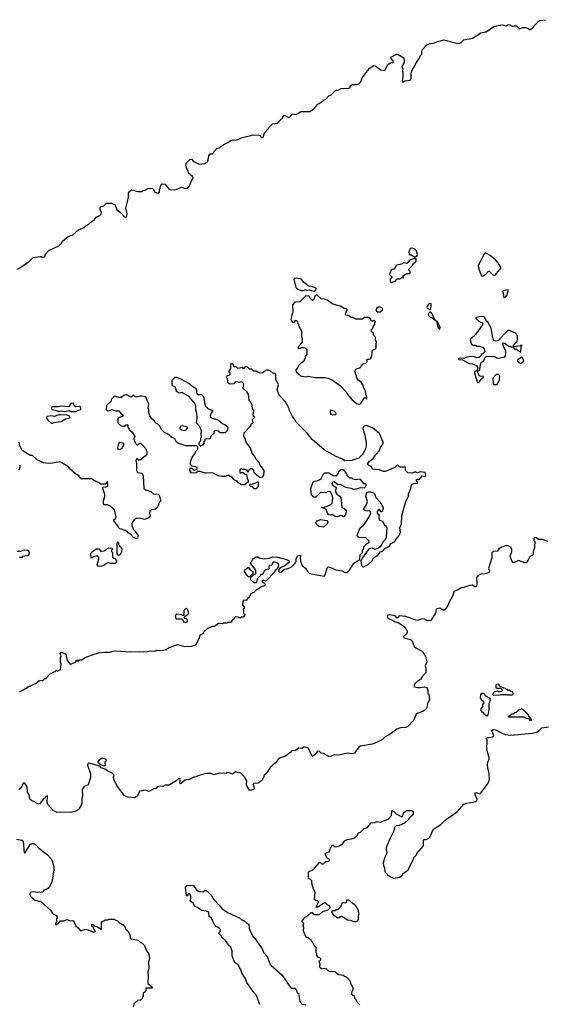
# Model space of a CAD drawing. Extents: x 1862350 to 2057294, y 212041 to 437318.
# Tile 64 of 256: x 1975638 to 1982438, y 274317 to 287080. Entities that reach past the tile are written whole.
import ezdxf

# ---------------------------------------------------------------- set-up
doc = ezdxf.new("R2010")
doc.units = 0

msp = doc.modelspace()

# ---------------------------------------------------------------- linework, layer by layer
at = {"layer": '0CON10XD'}
for points in [[(1975608, 283845), (1975640, 283865), (1975765, 283952), (1975815, 283998), (1975905, 284010), (1975915, 284010), (1975925, 284000), (1975955, 284000), (1975970, 284015), (1975970, 284035), (1976014, 284086), (1976145, 284150), (1976178, 284185), (1976188, 284205), (1976250, 284255), (1976295, 284283), (1976325, 284290), (1976400, 284355), (1976475, 284387), (1976495, 284408), (1976535, 284428), (1976572, 284465), (1976603, 284485), (1976631, 284519), (1976675, 284542), (1976695, 284560), (1976700, 284585), (1976680, 284615), (1976682, 284645), (1976695, 284658), (1976730, 284665), (1976765, 284700), (1976835, 284700), (1976848, 284688), (1976875, 284680), (1976898, 284615), (1976945, 284580), (1976995, 284523), (1977015, 284518), (1977026, 284534), (1977031, 284565), (1977014, 284636), (1977050, 284775), (1977047, 284835), (1977055, 284850), (1977087, 284873), (1977115, 284872), (1977163, 284853), (1977215, 284852), (1977235, 284868), (1977265, 284872), (1977298, 284892), (1977355, 284898), (1977370, 284885), (1977390, 284845), (1977427, 284833), (1977450, 284845), (1977450, 284885), (1977457, 284893), (1977463, 284927), (1977470, 284945), (1977485, 284952), (1977525, 284950), (1977570, 284885), (1977605, 284873), (1977665, 284880), (1977735, 284908), (1977785, 284891), (1977814, 284896), (1977838, 284925), (1977859, 284981), (1977888, 285025), (1977879, 285049), (1977825, 285090), (1977820, 285115), (1977798, 285155), (1977792, 285195), (1977800, 285225), (1977842, 285268), (1977875, 285270), (1977880, 285255), (1977895, 285240), (1977965, 285207), (1978035, 285217), (1978071, 285239), (1978082, 285265), (1978090, 285315), (1978105, 285340), (1978135, 285343), (1978148, 285352), (1978165, 285380), (1978195, 285410), (1978225, 285420), (1978243, 285437), (1978295, 285470), (1978334, 285486), (1978375, 285516), (1978395, 285521), (1978435, 285517), (1978480, 285530), (1978520, 285555), (1978633, 285577), (1978657, 285587), (1978745, 285582), (1978765, 285560), (1978775, 285550), (1978793, 285557), (1978810, 285615), (1978865, 285670), (1978870, 285685), (1978915, 285728), (1978985, 285740), (1979000, 285765), (1979030, 285795), (1979050, 285805), (1979050, 285825), (1979062, 285838), (1979075, 285840), (1979125, 285810), (1979140, 285815), (1979175, 285860), (1979225, 285850), (1979235, 285860), (1979248, 285862), (1979273, 285887), (1979285, 285890), (1979405, 285890), (1979432, 285918), (1979459, 285931), (1979502, 285985), (1979542, 286005), (1979574, 286036), (1979605, 286048), (1979647, 286093), (1979675, 286107), (1979725, 286158), (1979744, 286166), (1979765, 286168), (1979805, 286188), (1979905, 286192), (1979920, 286205), (1979920, 286215), (1979930, 286225), (1979955, 286238), (1980012, 286238), (1980035, 286248), (1980060, 286275), (1980078, 286325), (1980144, 286416), (1980178, 286452), (1980222, 286485), (1980245, 286483), (1980318, 286428), (1980365, 286423), (1980378, 286435), (1980405, 286490), (1980421, 286509), (1980445, 286522), (1980480, 286525), (1980477, 286545), (1980453, 286575), (1980450, 286595), (1980520, 286635), (1980545, 286630), (1980616, 286586), (1980623, 286525), (1980590, 286475), (1980602, 286445), (1980598, 286415), (1980602, 286385), (1980600, 286275), (1980605, 286270), (1980633, 286287), (1980700, 286295), (1980714, 286315), (1980710, 286385), (1980721, 286415), (1980781, 286525), (1980822, 286585), (1980832, 286615), (1980852, 286635), (1980852, 286675), (1980860, 286695), (1980915, 286752), (1980945, 286767), (1981015, 286778), (1981045, 286792), (1981135, 286817), (1981305, 286774), (1981335, 286773), (1981362, 286785), (1981395, 286818), (1981505, 286841), (1981615, 286911), (1981685, 286921), (1981785, 286990), (1981815, 287001), (1981895, 287013), (1981945, 287000), (1981970, 287015), (1981984, 287016), (1982025, 286997), (1982048, 287002), (1982075, 286999), (1982115, 286962), (1982155, 286978), (1982195, 286978), (1982227, 286967), (1982240, 286955), (1982255, 286953), (1982286, 286974), (1982360, 287055), (1982385, 287068), (1982455, 287080)], [(1980765, 284000), (1980786, 284014), (1980792, 284035), (1980782, 284085), (1980755, 284108), (1980725, 284118), (1980700, 284115), (1980681, 284065), (1980685, 284040), (1980693, 284033), (1980712, 284032), (1980765, 284000)], [(1981645, 283760), (1981679, 283781), (1981715, 283820), (1981725, 283820), (1981775, 283770), (1981802, 283768), (1981877, 283865), (1981835, 283932), (1981807, 283965), (1981738, 284025), (1981675, 284056), (1981658, 284045), (1981647, 284013), (1981582, 283895), (1981588, 283845), (1981618, 283768), (1981625, 283760), (1981645, 283760)], [(1980465, 283670), (1980475, 283680), (1980508, 283692), (1980525, 283720), (1980567, 283723), (1980595, 283740), (1980618, 283732), (1980602, 283758), (1980655, 283790), (1980695, 283790), (1980700, 283795), (1980697, 283817), (1980682, 283832), (1980680, 283845), (1980725, 283890), (1980741, 283919), (1980772, 283945), (1980778, 283955), (1980775, 283980), (1980745, 283980), (1980703, 283967), (1980684, 283956), (1980655, 283920), (1980615, 283930), (1980585, 283910), (1980522, 283898), (1980512, 283888), (1980495, 283850), (1980452, 283838), (1980430, 283775), (1980460, 283745), (1980460, 283735), (1980440, 283715), (1980440, 283695), (1980444, 283684), (1980465, 283670)], [(1979455, 283562), (1979477, 283575), (1979479, 283595), (1979472, 283605), (1979406, 283626), (1979395, 283622), (1979375, 283630), (1979317, 283677), (1979285, 283720), (1979205, 283728), (1979193, 283717), (1979218, 283608), (1979239, 283589), (1979285, 283568), (1979312, 283568), (1979335, 283580), (1979345, 283580), (1979355, 283570), (1979395, 283580), (1979415, 283570), (1979455, 283562)], [(1980025, 282096), (1980055, 282101), (1980105, 282177), (1980115, 282182), (1980138, 282162), (1980137, 282185), (1980124, 282224), (1980121, 282265), (1980097, 282307), (1980086, 282346), (1980063, 282383), (1980027, 282407), (1980012, 282425), (1979980, 282525), (1979995, 282550), (1980055, 282570), (1980062, 282588), (1980092, 282618), (1980118, 282622), (1980140, 282645), (1980140, 282655), (1980130, 282665), (1980145, 282680), (1980165, 282678), (1980186, 282684), (1980198, 282705), (1980212, 282798), (1980245, 282810), (1980260, 282825), (1980258, 282875), (1980262, 282905), (1980250, 282925), (1980250, 282965), (1980230, 282985), (1980218, 283018), (1980200, 283035), (1980200, 283065), (1980217, 283083), (1980223, 283107), (1980240, 283135), (1980240, 283155), (1980250, 283165), (1980235, 283180), (1980225, 283180), (1980215, 283170), (1980202, 283172), (1980190, 283185), (1980188, 283198), (1980165, 283220), (1980105, 283220), (1980075, 283200), (1980015, 283198), (1979995, 283200), (1979955, 283220), (1979935, 283220), (1979897, 283247), (1979865, 283250), (1979860, 283265), (1979882, 283325), (1979875, 283332), (1979845, 283338), (1979795, 283368), (1979745, 283378), (1979688, 283398), (1979625, 283443), (1979585, 283458), (1979545, 283462), (1979495, 283508), (1979475, 283510), (1979462, 283498), (1979450, 283455), (1979435, 283440), (1979402, 283472), (1979400, 283485), (1979388, 283498), (1979345, 283500), (1979268, 283422), (1979205, 283420), (1979172, 283385), (1979180, 283285), (1979168, 283265), (1979153, 283193), (1979160, 283175), (1979175, 283160), (1979195, 283160), (1979215, 283180), (1979225, 283180), (1979238, 283168), (1979240, 283145), (1979250, 283135), (1979250, 283115), (1979290, 283045), (1979290, 282965), (1979300, 282955), (1979298, 282905), (1979286, 282884), (1979250, 282845), (1979243, 282823), (1979265, 282818), (1979298, 282832), (1979322, 282832), (1979337, 282827), (1979360, 282795), (1979360, 282745), (1979340, 282715), (1979340, 282695), (1979315, 282650), (1979295, 282630), (1979282, 282628), (1979253, 282597), (1979245, 282570), (1979218, 282542), (1979220, 282515), (1979282, 282462), (1979297, 282457), (1979345, 282452), (1979375, 282458), (1979465, 282440), (1979595, 282440), (1979635, 282432), (1979700, 282405), (1979796, 282336), (1979870, 282255), (1979889, 282219), (1979942, 282155), (1980005, 282103), (1980025, 282096)], [(1981915, 283480), (1981935, 283482), (1981950, 283505), (1981970, 283565), (1981967, 283577), (1981909, 283571), (1981898, 283562), (1981915, 283480)], [(1980305, 283292), (1980340, 283315), (1980340, 283335), (1980330, 283345), (1980305, 283353), (1980285, 283352), (1980265, 283342), (1980252, 283325), (1980261, 283301), (1980275, 283292), (1980305, 283292)], [(1980955, 283322), (1980965, 283330), (1980973, 283375), (1980970, 283395), (1980955, 283399), (1980935, 283393), (1980914, 283355), (1980921, 283341), (1980955, 283322)], [(1981085, 283070), (1981087, 283095), (1981055, 283160), (1981020, 283190), (1980985, 283268), (1980965, 283288), (1980955, 283287), (1980931, 283265), (1980935, 283247), (1980955, 283228), (1980993, 283213), (1981040, 283170), (1981059, 283095), (1981075, 283072), (1981085, 283070)], [(1981575, 282378), (1981595, 282382), (1981621, 282419), (1981650, 282445), (1981650, 282455), (1981607, 282457), (1981595, 282463), (1981570, 282515), (1981582, 282528), (1981600, 282535), (1981600, 282565), (1981607, 282573), (1981612, 282615), (1981625, 282640), (1981648, 282652), (1981668, 282695), (1981681, 282709), (1981695, 282718), (1981795, 282712), (1981823, 282695), (1981845, 282691), (1981925, 282708), (1981936, 282724), (1981940, 282765), (1981937, 282785), (1981903, 282855), (1981900, 282885), (1981905, 282890), (1981928, 282888), (1981975, 282850), (1981995, 282850), (1982005, 282840), (1982028, 282838), (1982055, 282810), (1982075, 282810), (1982095, 282790), (1982105, 282790), (1982135, 282770), (1982138, 282842), (1982150, 282855), (1982135, 282860), (1982128, 282852), (1982085, 282848), (1982075, 282840), (1982042, 282842), (1982040, 282855), (1982052, 282875), (1982085, 282910), (1982092, 282948), (1982088, 282975), (1982072, 283012), (1981985, 283050), (1981965, 283050), (1981921, 283009), (1981860, 282945), (1981855, 282930), (1981815, 282912), (1981785, 282922), (1981772, 282955), (1981748, 283075), (1981710, 283155), (1981686, 283176), (1981662, 283225), (1981645, 283233), (1981601, 283229), (1981555, 283220), (1981550, 283215), (1981552, 283205), (1981595, 283168), (1981635, 283150), (1981640, 283145), (1981638, 283125), (1981545, 283000), (1981495, 282950), (1981480, 282945), (1981478, 282925), (1981492, 282875), (1981515, 282860), (1981545, 282860), (1981555, 282850), (1981595, 282850), (1981603, 282843), (1981640, 282835), (1981660, 282815), (1981667, 282773), (1981647, 282753), (1981624, 282746), (1981612, 282715), (1981590, 282700), (1981565, 282696), (1981525, 282710), (1981485, 282714), (1981435, 282704), (1981395, 282687), (1981345, 282693), (1981323, 282685), (1981330, 282675), (1981379, 282669), (1981464, 282624), (1981507, 282617), (1981563, 282593), (1981572, 282582), (1981570, 282545), (1981560, 282530), (1981534, 282516), (1981533, 282497), (1981568, 282385), (1981575, 282378)], [(1979368, 281718), (1979223, 281863), (1979205, 281898), (1979172, 281935), (1979133, 282015), (1979125, 282050), (1979082, 282125), (1979002, 282215), (1978977, 282285), (1978992, 282345), (1978958, 282418), (1978960, 282485), (1978945, 282500), (1978923, 282493), (1978885, 282528), (1978859, 282539), (1978835, 282539), (1978785, 282502), (1978755, 282500), (1978702, 282522), (1978673, 282523), (1978645, 282550), (1978615, 282550), (1978585, 282580), (1978555, 282580), (1978545, 282560), (1978535, 282560), (1978525, 282570), (1978465, 282560), (1978445, 282580), (1978412, 282582), (1978410, 282605), (1978398, 282618), (1978375, 282620), (1978370, 282605), (1978372, 282558), (1978350, 282525), (1978350, 282515), (1978360, 282505), (1978360, 282475), (1978314, 282456), (1978329, 282429), (1978333, 282383), (1978355, 282361), (1978417, 282363), (1978430, 282375), (1978435, 282390), (1978485, 282380), (1978515, 282390), (1978540, 282365), (1978530, 282305), (1978579, 282259), (1978600, 282225), (1978608, 282148), (1978625, 282130), (1978642, 282095), (1978653, 282043), (1978670, 282015), (1978662, 281955), (1978680, 281925), (1978668, 281912), (1978652, 281895), (1978660, 281855), (1978645, 281840), (1978633, 281837), (1978630, 281805), (1978615, 281800), (1978545, 281720), (1978540, 281685), (1978557, 281657), (1978573, 281593), (1978625, 281530), (1978650, 281455), (1978690, 281405), (1978690, 281395), (1978738, 281345), (1978753, 281303), (1978802, 281235), (1978797, 281175), (1978776, 281144), (1978753, 281143), (1978710, 281175), (1978675, 281210), (1978671, 281235), (1978662, 281252), (1978635, 281258), (1978613, 281247), (1978595, 281210), (1978585, 281240), (1978575, 281240), (1978565, 281250), (1978525, 281250), (1978515, 281260), (1978505, 281260), (1978490, 281245), (1978492, 281212), (1978505, 281200), (1978515, 281210), (1978535, 281210), (1978555, 281190), (1978578, 281188), (1978588, 281135), (1978600, 281105), (1978598, 281082), (1978585, 281080), (1978558, 281052), (1978515, 281052), (1978476, 281076), (1978455, 281098), (1978417, 281117), (1978385, 281160), (1978365, 281160), (1978355, 281170), (1978335, 281170), (1978302, 281158), (1978265, 281158), (1978215, 281168), (1978145, 281202), (1978095, 281208), (1978045, 281203), (1977975, 281222), (1977948, 281222), (1977925, 281208), (1977865, 281203), (1977838, 281245), (1977855, 281270), (1977905, 281242), (1977940, 281255), (1977940, 281275), (1977916, 281286), (1977873, 281293), (1977852, 281315), (1977853, 281347), (1977875, 281410), (1977906, 281444), (1977922, 281485), (1977947, 281515), (1977948, 281548), (1977925, 281558), (1977796, 281556), (1977695, 281587), (1977672, 281605), (1977648, 281645), (1977605, 281667), (1977555, 281713), (1977515, 281727), (1977481, 281765), (1977455, 281810), (1977427, 281837), (1977398, 281855), (1977385, 281878), (1977353, 281905), (1977324, 281944), (1977313, 281987), (1977312, 282025), (1977303, 282047), (1977312, 282102), (1977293, 282133), (1977275, 282190), (1977215, 282202), (1977195, 282202), (1977165, 282190), (1977135, 282190), (1977115, 282210), (1977105, 282210), (1977088, 282192), (1977075, 282192), (1977032, 282212), (1977025, 282220), (1976983, 282207), (1976968, 282192), (1976955, 282190), (1976945, 282180), (1976865, 282200), (1976822, 282158), (1976818, 282132), (1976762, 282078), (1976760, 282025), (1976772, 282012), (1976785, 282010), (1976835, 282028), (1976875, 282010), (1976925, 282010), (1976944, 281984), (1976980, 281955), (1976975, 281940), (1976930, 281925), (1976910, 281905), (1976910, 281855), (1976945, 281820), (1976975, 281810), (1976995, 281812), (1977013, 281827), (1977035, 281830), (1977040, 281825), (1977040, 281805), (1977050, 281785), (1977062, 281765), (1977097, 281735), (1977132, 281675), (1977118, 281645), (1977120, 281625), (1977145, 281580), (1977155, 281570), (1977165, 281570), (1977195, 281590), (1977205, 281590), (1977265, 281528), (1977288, 281485), (1977286, 281454), (1977265, 281422), (1977195, 281370), (1977175, 281370), (1977170, 281385), (1977155, 281390), (1977142, 281365), (1977152, 281325), (1977150, 281235), (1977165, 281210), (1977215, 281200), (1977229, 281189), (1977239, 281169), (1977248, 281005), (1977274, 280984), (1977338, 280965), (1977375, 280930), (1977415, 280934), (1977435, 280930), (1977445, 280918), (1977463, 280855), (1977462, 280838), (1977448, 280822), (1977438, 280785), (1977415, 280750), (1977397, 280733), (1977345, 280728), (1977325, 280710), (1977322, 280685), (1977330, 280645), (1977305, 280620), (1977255, 280603), (1977195, 280618), (1977154, 280616), (1977130, 280605), (1977103, 280577), (1977090, 280545), (1977092, 280525), (1977110, 280475), (1977140, 280445), (1977140, 280435), (1977172, 280392), (1977165, 280360), (1977145, 280353), (1977115, 280368), (1977070, 280415), (1977045, 280428), (1977025, 280452), (1976956, 280476), (1976935, 280482), (1976922, 280495), (1976908, 280525), (1976860, 280585), (1976860, 280595), (1976880, 280615), (1976888, 280635), (1976868, 280725), (1976805, 280778), (1976775, 280792), (1976733, 280793), (1976723, 280803), (1976723, 280843), (1976740, 280905), (1976740, 280925), (1976710, 281015), (1976718, 281022), (1976756, 281024), (1976780, 281035), (1976778, 281088), (1976772, 281088), (1976745, 281060), (1976685, 281060), (1976662, 281082), (1976625, 281093), (1976567, 281127), (1976435, 281130), (1976421, 281141), (1976406, 281166), (1976362, 281192), (1976293, 281255), (1976263, 281293), (1976175, 281342), (1976155, 281347), (1976043, 281327), (1975975, 281330), (1975945, 281337), (1975865, 281373), (1975805, 281430), (1975775, 281432), (1975670, 281495), (1975642, 281555), (1975632, 281605)], [(1982135, 282622), (1982172, 282655), (1982155, 282700), (1982135, 282700), (1982090, 282665), (1982090, 282655), (1982101, 282641), (1982135, 282622)], [(1981825, 282352), (1981858, 282415), (1981860, 282465), (1981845, 282480), (1981815, 282480), (1981772, 282435), (1981773, 282365), (1981785, 282353), (1981825, 282352)], [(1977985, 281550), (1978002, 281568), (1978015, 281570), (1978030, 281585), (1978030, 281615), (1978040, 281625), (1978042, 281648), (1978105, 281650), (1978117, 281663), (1978120, 281685), (1978158, 281722), (1978160, 281745), (1978175, 281760), (1978212, 281752), (1978235, 281730), (1978305, 281730), (1978330, 281755), (1978340, 281795), (1978297, 281827), (1978265, 281840), (1978205, 281890), (1978135, 281910), (1978114, 281924), (1978110, 281945), (1978120, 281975), (1978142, 282005), (1978140, 282010), (1978080, 282035), (1978052, 282065), (1978041, 282091), (1978028, 282175), (1978015, 282200), (1977997, 282217), (1977955, 282218), (1977940, 282225), (1977928, 282295), (1977887, 282317), (1977830, 282365), (1977737, 282417), (1977675, 282442), (1977655, 282442), (1977640, 282435), (1977610, 282405), (1977610, 282345), (1977623, 282333), (1977648, 282325), (1977665, 282268), (1977697, 282247), (1977715, 282244), (1977745, 282250), (1977765, 282233), (1977820, 282205), (1977910, 282100), (1977916, 282074), (1977917, 282023), (1977929, 281985), (1977934, 281915), (1977926, 281855), (1977966, 281816), (1977993, 281745), (1977988, 281715), (1977990, 281665), (1977980, 281655), (1977980, 281625), (1977972, 281608), (1977960, 281595), (1977960, 281575), (1977985, 281550)], [(1976225, 282000), (1976275, 282012), (1976305, 282003), (1976365, 282002), (1976395, 282018), (1976430, 282025), (1976432, 282042), (1976425, 282060), (1976407, 282067), (1976365, 282062), (1976345, 282080), (1976335, 282110), (1976300, 282105), (1976275, 282060), (1976165, 282070), (1976135, 282060), (1976065, 282062), (1976052, 282055), (1976052, 282035), (1976060, 282025), (1976099, 282019), (1976145, 282003), (1976175, 282008), (1976225, 282000)], [(1976065, 281850), (1976075, 281858), (1976175, 281870), (1976233, 281907), (1976280, 281915), (1976290, 281925), (1976290, 281935), (1976277, 281947), (1976255, 281952), (1976165, 281960), (1976145, 281960), (1976085, 281938), (1976045, 281943), (1975995, 281938), (1975982, 281925), (1976005, 281890), (1976045, 281852), (1976065, 281850)], [(1979695, 281956), (1979735, 281963), (1979740, 281975), (1979737, 281985), (1979716, 282006), (1979685, 282016), (1979665, 282013), (1979660, 281995), (1979668, 281968), (1979695, 281956)], [(1975635, 278370), (1975645, 278370), (1975715, 278410), (1975725, 278410), (1975745, 278430), (1975755, 278430), (1975765, 278440), (1975775, 278440), (1975785, 278450), (1975855, 278480), (1975885, 278510), (1975895, 278510), (1975905, 278520), (1975935, 278510), (1975965, 278540), (1975975, 278540), (1976035, 278600), (1976047, 278603), (1976065, 278620), (1976098, 278632), (1976115, 278650), (1976125, 278640), (1976135, 278640), (1976145, 278650), (1976168, 278652), (1976176, 278725), (1976168, 278755), (1976167, 278805), (1976174, 278835), (1976164, 278865), (1976175, 278880), (1976225, 278863), (1976235, 278853), (1976254, 278774), (1976295, 278722), (1976325, 278739), (1976365, 278750), (1976375, 278780), (1976385, 278770), (1976405, 278770), (1976415, 278780), (1976445, 278780), (1976465, 278800), (1976475, 278800), (1976488, 278812), (1976603, 278857), (1976665, 278873), (1976743, 278883), (1976807, 278883), (1976845, 278896), (1976885, 278900), (1977075, 278884), (1977195, 278891), (1977245, 278884), (1977295, 278889), (1977335, 278900), (1977385, 278894), (1977415, 278908), (1977495, 278901), (1977535, 278914), (1977575, 278940), (1977685, 278980), (1977775, 278957), (1977865, 278960), (1977905, 278972), (1977926, 278984), (1977938, 279002), (1977954, 279046), (1977970, 279065), (1977978, 279105), (1978016, 279124), (1978031, 279149), (1978075, 279192), (1978145, 279217), (1978165, 279218), (1978215, 279258), (1978265, 279252), (1978285, 279260), (1978327, 279263), (1978335, 279270), (1978375, 279270), (1978390, 279285), (1978390, 279295), (1978405, 279310), (1978420, 279315), (1978425, 279330), (1978438, 279342), (1978465, 279340), (1978475, 279330), (1978505, 279330), (1978515, 279340), (1978535, 279338), (1978545, 279342), (1978559, 279365), (1978538, 279385), (1978543, 279405), (1978540, 279445), (1978552, 279455), (1978553, 279465), (1978532, 279495), (1978534, 279536), (1978545, 279558), (1978575, 279557), (1978588, 279562), (1978629, 279615), (1978634, 279636), (1978644, 279646), (1978675, 279658), (1978710, 279695), (1978745, 279710), (1978763, 279727), (1978810, 279745), (1978820, 279755), (1978820, 279765), (1978808, 279778), (1978795, 279780), (1978785, 279790), (1978785, 279810), (1978795, 279820), (1978828, 279802), (1978950, 279925), (1978952, 279948), (1978977, 279963), (1978992, 279988), (1978996, 280015), (1978983, 280035), (1978945, 280050), (1978924, 280046), (1978914, 280036), (1978905, 280010), (1978873, 280005), (1978868, 279985), (1978870, 279965), (1978863, 279957), (1978822, 279948), (1978805, 279932), (1978785, 279890), (1978762, 279888), (1978760, 279875), (1978720, 279835), (1978720, 279825), (1978710, 279815), (1978708, 279782), (1978675, 279780), (1978630, 279825), (1978632, 279848), (1978672, 279888), (1978700, 279895), (1978700, 279945), (1978630, 280035), (1978632, 280048), (1978648, 280062), (1978650, 280075), (1978670, 280095), (1978705, 280118), (1978725, 280118), (1978743, 280103), (1978805, 280092), (1978872, 280098), (1978915, 280118), (1978985, 280112), (1979095, 280082), (1979130, 280065), (1979130, 280045), (1979065, 279996), (1979016, 279974), (1978998, 279955), (1978993, 279933), (1979007, 279917), (1979027, 279923), (1979051, 279945), (1979071, 279959), (1979112, 279965), (1979155, 279983), (1979210, 280035), (1979210, 280045), (1979220, 280055), (1979220, 280085), (1979235, 280120), (1979245, 280130), (1979275, 280140), (1979280, 280135), (1979273, 280107), (1979277, 280067), (1979300, 280005), (1979342, 279972), (1979368, 279928), (1979395, 279903), (1979585, 279867), (1979597, 279883), (1979622, 279975), (1979635, 279987), (1979665, 279980), (1979735, 279948), (1979816, 279936), (1979855, 279913), (1979885, 279920), (1979913, 279945), (1979968, 280035), (1980047, 280083), (1980053, 280145), (1980082, 280175), (1980080, 280205), (1980097, 280223), (1980100, 280245), (1980132, 280285), (1980168, 280305), (1980163, 280325), (1980118, 280368), (1980045, 280362), (1980022, 280375), (1980014, 280396), (1980053, 280495), (1980098, 280532), (1980119, 280561), (1980166, 280634), (1980188, 280685), (1980185, 280700), (1980175, 280708), (1980125, 280713), (1980098, 280728), (1980100, 280745), (1980124, 280776), (1980148, 280835), (1980124, 280905), (1980137, 280953), (1980155, 280960), (1980185, 280958), (1980233, 280943), (1980256, 280886), (1980312, 280825), (1980347, 280757), (1980350, 280745), (1980335, 280700), (1980325, 280700), (1980308, 280728), (1980295, 280730), (1980270, 280705), (1980270, 280685), (1980292, 280665), (1980291, 280625), (1980299, 280599), (1980335, 280580), (1980355, 280560), (1980360, 280535), (1980386, 280516), (1980396, 280496), (1980386, 280374), (1980372, 280335), (1980345, 280308), (1980332, 280275), (1980305, 280248), (1980285, 280230), (1980245, 280212), (1980205, 280228), (1980165, 280222), (1980080, 280105), (1980060, 280065), (1980068, 280005), (1980085, 279988), (1980095, 279988), (1980155, 280017), (1980207, 280065), (1980224, 280106), (1980265, 280130), (1980275, 280130), (1980315, 280180), (1980339, 280191), (1980375, 280228), (1980425, 280250), (1980435, 280260), (1980444, 280286), (1980500, 280315), (1980505, 280330), (1980558, 280392), (1980572, 280435), (1980563, 280495), (1980586, 280545), (1980591, 280655), (1980642, 280835), (1980678, 280905), (1980678, 280935), (1980708, 281005), (1980718, 281045), (1980725, 281060), (1980743, 281067), (1980795, 281070), (1980800, 281085), (1980782, 281092), (1980782, 281118), (1980815, 281120), (1980855, 281168), (1980885, 281160), (1980896, 281164), (1980902, 281175), (1980895, 281210), (1980835, 281217), (1980795, 281208), (1980765, 281220), (1980725, 281203), (1980668, 281208), (1980640, 281235), (1980638, 281278), (1980565, 281280), (1980535, 281310), (1980500, 281275), (1980375, 281223), (1980355, 281223), (1980303, 281243), (1980255, 281248), (1980210, 281255), (1980200, 281285), (1980162, 281302), (1980150, 281315), (1980152, 281325), (1980172, 281358), (1980219, 281391), (1980252, 281445), (1980302, 281495), (1980313, 281535), (1980348, 281585), (1980347, 281603), (1980300, 281715), (1980217, 281787), (1980135, 281820), (1980092, 281805), (1980087, 281775), (1980111, 281695), (1980129, 281595), (1980128, 281555), (1980114, 281506), (1980083, 281445), (1980035, 281398), (1979945, 281367), (1979853, 281363), (1979820, 281385), (1979739, 281419), (1979584, 281504), (1979428, 281638), (1979368, 281718)], [(1977775, 281756), (1977795, 281763), (1977815, 281785), (1977815, 281795), (1977805, 281804), (1977745, 281817), (1977722, 281808), (1977712, 281795), (1977712, 281782), (1977735, 281763), (1977775, 281756)], [(1976935, 281510), (1976968, 281532), (1976973, 281547), (1976990, 281565), (1976988, 281588), (1976935, 281598), (1976918, 281585), (1976908, 281535), (1976910, 281515), (1976935, 281510)], [(1975638, 281305), (1975642, 281278), (1975625, 281240)], [(1979755, 280634), (1979718, 280645), (1979692, 280662), (1979675, 280663), (1979665, 280657), (1979645, 280661), (1979626, 280685), (1979610, 280730), (1979575, 280750), (1979550, 280755), (1979575, 280758), (1979645, 280783), (1979675, 280800), (1979686, 280814), (1979698, 280875), (1979692, 280905), (1979665, 280960), (1979638, 280962), (1979605, 280948), (1979555, 280953), (1979535, 280950), (1979475, 280892), (1979451, 280891), (1979425, 280913), (1979414, 280956), (1979411, 281005), (1979442, 281088), (1979455, 281100), (1979495, 281102), (1979530, 281120), (1979546, 281134), (1979575, 281193), (1979593, 281207), (1979647, 281205), (1979701, 281171), (1979735, 281166), (1979760, 281190), (1979777, 281233), (1979805, 281248), (1979825, 281248), (1979839, 281239), (1979880, 281185), (1979880, 281175), (1979913, 281143), (1979945, 281140), (1979955, 281130), (1979985, 281120), (1980047, 281127), (1980095, 281068), (1980115, 281068), (1980125, 281060), (1980128, 281045), (1980115, 281020), (1980102, 281008), (1980055, 281010), (1979994, 280996), (1979969, 280989), (1979935, 281002), (1979885, 281010), (1979855, 281019), (1979795, 281053), (1979760, 281050), (1979715, 281088), (1979695, 281087), (1979689, 281081), (1979684, 281065), (1979691, 281051), (1979741, 281015), (1979731, 280975), (1979737, 280945), (1979750, 280930), (1979786, 280905), (1979799, 280885), (1979813, 280763), (1979855, 280734), (1979869, 280715), (1979866, 280675), (1979845, 280640), (1979835, 280637), (1979815, 280650), (1979795, 280654), (1979755, 280634)], [(1978705, 281000), (1978675, 281000), (1978645, 281030), (1978635, 281030), (1978622, 281042), (1978622, 281058), (1978657, 281063), (1978702, 281078), (1978715, 281090), (1978728, 281088), (1978727, 281033), (1978705, 281000)], [(1979575, 280500), (1979519, 280509), (1979470, 280555), (1979495, 280582), (1979535, 280602), (1979618, 280588), (1979630, 280565), (1979624, 280546), (1979575, 280500)], [(1982488, 280318), (1982415, 280342), (1982365, 280342), (1982332, 280362), (1982308, 280362), (1982300, 280355), (1982300, 280335), (1982310, 280325), (1982320, 280295), (1982310, 280275), (1982312, 280228), (1982298, 280202), (1982290, 280145), (1982275, 280130), (1982250, 280120), (1982228, 280072), (1982220, 280065), (1982218, 280052), (1982202, 280038), (1982185, 280038), (1982105, 280069), (1982045, 280043), (1982032, 280045), (1982018, 280065), (1981994, 280124), (1982017, 280185), (1982016, 280215), (1982005, 280238), (1981978, 280255), (1981955, 280261), (1981935, 280261), (1981886, 280244), (1981843, 280215), (1981825, 280192), (1981775, 280186), (1981759, 280171), (1981758, 280105), (1981713, 279965), (1981727, 279937), (1981722, 279918), (1981705, 279906), (1981655, 279892), (1981625, 279896), (1981605, 279890), (1981575, 279870), (1981558, 279848), (1981562, 279765), (1981560, 279745), (1981548, 279732), (1981535, 279730), (1981505, 279748), (1981474, 279746), (1981405, 279722), (1981360, 279715), (1981321, 279689), (1981276, 279674), (1981266, 279664), (1981254, 279615), (1981205, 279530), (1981184, 279476), (1981153, 279437), (1981142, 279428), (1981125, 279428), (1981085, 279451), (1981045, 279444), (1981036, 279434), (1981027, 279385), (1980965, 279294), (1980925, 279288), (1980885, 279309), (1980865, 279312), (1980785, 279291), (1980643, 279343), (1980555, 279353), (1980535, 279326), (1980525, 279325), (1980505, 279352), (1980434, 279366), (1980411, 279359), (1980403, 279337), (1980415, 279317), (1980455, 279301), (1980495, 279277), (1980545, 279264), (1980605, 279226), (1980637, 279195), (1980659, 279155), (1980661, 279135), (1980654, 279125), (1980613, 279085), (1980616, 279066), (1980705, 279044), (1980724, 279025), (1980757, 278945), (1980855, 278893), (1980896, 278825), (1980916, 278756), (1980894, 278705), (1980901, 278675), (1980900, 278615), (1980860, 278570), (1980835, 278529), (1980792, 278505), (1980755, 278468), (1980748, 278438), (1980755, 278431), (1980795, 278424), (1980827, 278423), (1980885, 278434), (1980913, 278423), (1980928, 278385), (1980930, 278345), (1980940, 278335), (1980948, 278265), (1980924, 278216), (1980913, 278165), (1980902, 278138), (1980865, 278111), (1980775, 278080), (1980745, 278002), (1980670, 277920), (1980640, 277905), (1980575, 277901), (1980525, 277883), (1980425, 277809), (1980375, 277786), (1980339, 277751), (1980245, 277704), (1980205, 277690), (1980055, 277663), (1980032, 277648), (1979976, 277574), (1979948, 277562), (1979885, 277574), (1979773, 277547), (1979715, 277552), (1979677, 277533), (1979645, 277530), (1979575, 277568), (1979545, 277572), (1979524, 277594), (1979505, 277596), (1979495, 277591), (1979465, 277551), (1979435, 277530), (1979428, 277535), (1979375, 277642), (1979335, 277652), (1979315, 277648), (1979296, 277634), (1979255, 277638), (1979212, 277608), (1979165, 277602), (1979153, 277587), (1979075, 277527), (1979025, 277517), (1978995, 277502), (1978952, 277445), (1978885, 277388), (1978845, 277328), (1978808, 277285), (1978798, 277255), (1978775, 277218), (1978727, 277183), (1978673, 277177), (1978660, 277165), (1978668, 277158), (1978678, 277115), (1978669, 277101), (1978648, 277092), (1978615, 277093), (1978585, 277138), (1978578, 277162), (1978581, 277215), (1978554, 277264), (1978505, 277312), (1978485, 277320), (1978475, 277317), (1978435, 277332), (1978405, 277304), (1978395, 277301), (1978355, 277316), (1978325, 277320), (1978315, 277310), (1978225, 277313), (1978155, 277293), (1978115, 277307), (1978065, 277308), (1977985, 277292), (1977920, 277265), (1977885, 277258), (1977825, 277228), (1977805, 277230), (1977785, 277223), (1977724, 277174), (1977714, 277184), (1977720, 277215), (1977716, 277236), (1977705, 277250), (1977665, 277213), (1977575, 277158), (1977525, 277159), (1977495, 277140), (1977465, 277143), (1977420, 277135), (1977405, 277113), (1977375, 277108), (1977315, 277076), (1977278, 277088), (1977245, 277092), (1977227, 277083), (1977191, 277079), (1977165, 277020), (1977145, 277000), (1977125, 276992), (1977045, 277002), (1976995, 277020), (1976898, 277155), (1976858, 277235), (1976852, 277265), (1976862, 277285), (1976835, 277313), (1976779, 277339), (1976755, 277360), (1976694, 277384), (1976675, 277402), (1976535, 277444), (1976520, 277435), (1976518, 277415), (1976558, 277305), (1976557, 277255), (1976531, 277175), (1976515, 277159), (1976475, 277142), (1976448, 277105), (1976452, 277015), (1976443, 276983), (1976442, 276928), (1976430, 276885), (1976420, 276875), (1976410, 276845), (1976365, 276822), (1976295, 276803), (1976165, 276808), (1976125, 276802), (1976071, 276831), (1976005, 276908), (1975994, 276936), (1976000, 277015), (1975995, 277020), (1975975, 277012), (1975961, 276989), (1975944, 276975), (1975895, 276913), (1975853, 276923), (1975835, 276940), (1975795, 276956), (1975771, 276975), (1975764, 277025), (1975741, 277065), (1975734, 277134), (1975703, 277183), (1975685, 277183), (1975657, 277123), (1975628, 277095)], [(1976935, 280140), (1976915, 280140), (1976900, 280155), (1976900, 280295), (1976915, 280310), (1976920, 280305), (1976920, 280275), (1976930, 280265), (1976932, 280252), (1976948, 280248), (1976950, 280235), (1976960, 280225), (1976957, 280183), (1976935, 280140)], [(1975605, 280190), (1975655, 280190), (1975695, 280210), (1975750, 280205), (1975760, 280175), (1975758, 280142), (1975745, 280130), (1975703, 280127), (1975675, 280120), (1975665, 280110), (1975635, 280110)], [(1976685, 279993), (1976655, 279998), (1976642, 280015), (1976662, 280085), (1976662, 280112), (1976650, 280125), (1976623, 280127), (1976593, 280117), (1976575, 280100), (1976563, 280103), (1976562, 280155), (1976575, 280180), (1976635, 280220), (1976665, 280220), (1976692, 280192), (1976705, 280190), (1976742, 280198), (1976763, 280217), (1976795, 280232), (1976835, 280230), (1976840, 280215), (1976830, 280205), (1976830, 280185), (1976840, 280175), (1976840, 280115), (1976855, 280100), (1976865, 280100), (1976895, 280070), (1976892, 280045), (1976875, 280032), (1976815, 280030), (1976795, 280038), (1976773, 280037), (1976721, 279999), (1976685, 279993)], [(1978615, 279860), (1978605, 279860), (1978587, 279877), (1978552, 279925), (1978555, 279950), (1978595, 279978), (1978605, 279978), (1978622, 279952), (1978662, 279925), (1978658, 279902), (1978615, 279860)], [(1977795, 279260), (1977772, 279272), (1977760, 279285), (1977758, 279298), (1977745, 279310), (1977675, 279310), (1977660, 279325), (1977660, 279365), (1977675, 279380), (1977735, 279370), (1977745, 279360), (1977768, 279362), (1977770, 279425), (1977795, 279450), (1977810, 279445), (1977820, 279405), (1977820, 279375), (1977788, 279342), (1977770, 279335), (1977772, 279322), (1977795, 279320), (1977810, 279305), (1977810, 279275), (1977795, 279260)], [(1981785, 278320), (1981773, 278323), (1981770, 278335), (1981778, 278355), (1981795, 278372), (1981835, 278380), (1981843, 278373), (1981875, 278370), (1981900, 278385), (1981875, 278410), (1981825, 278410), (1981815, 278420), (1981812, 278445), (1981820, 278465), (1981835, 278470), (1981862, 278442), (1981935, 278410), (1981945, 278400), (1981955, 278400), (1981965, 278390), (1981985, 278390), (1981995, 278380), (1982025, 278370), (1982030, 278335), (1982015, 278322), (1981965, 278322), (1981955, 278330), (1981875, 278330), (1981855, 278322), (1981785, 278320)], [(1981695, 278052), (1981660, 278075), (1981648, 278098), (1981635, 278100), (1981620, 278125), (1981620, 278145), (1981640, 278175), (1981640, 278205), (1981660, 278225), (1981650, 278235), (1981648, 278248), (1981635, 278250), (1981622, 278262), (1981620, 278275), (1981610, 278285), (1981613, 278327), (1981628, 278352), (1981645, 278352), (1981677, 278317), (1981725, 278290), (1981738, 278275), (1981730, 278265), (1981727, 278223), (1981720, 278215), (1981718, 278125), (1981702, 278058), (1981695, 278052)], [(1982265, 277990), (1982250, 277995), (1982250, 278005), (1982238, 278018), (1982205, 278020), (1982175, 278040), (1981975, 278040), (1981970, 278055), (1981998, 278062), (1982015, 278080), (1982038, 278082), (1982055, 278100), (1982078, 278102), (1982112, 278138), (1982135, 278140), (1982145, 278150), (1982185, 278118), (1982225, 278067), (1982267, 278005), (1982270, 277995), (1982265, 277990)], [(1979488, 275595), (1979510, 275645), (1979498, 275658), (1979475, 275662), (1979460, 275675), (1979468, 275765), (1979444, 275814), (1979430, 275865), (1979426, 275916), (1979405, 275940), (1979380, 275945), (1979380, 276035), (1979446, 276064), (1979522, 276155), (1979538, 276155), (1979555, 276138), (1979575, 276138), (1979605, 276168), (1979645, 276171), (1979655, 276178), (1979659, 276195), (1979625, 276212), (1979599, 276265), (1979601, 276275), (1979615, 276285), (1979652, 276295), (1979665, 276344), (1979695, 276380), (1979705, 276380), (1979715, 276362), (1979725, 276358), (1979785, 276372), (1979825, 276402), (1979855, 276438), (1979885, 276452), (1979955, 276468), (1979985, 276480), (1980020, 276515), (1980020, 276525), (1980040, 276545), (1980055, 276550), (1980103, 276597), (1980145, 276610), (1980193, 276667), (1980237, 276673), (1980265, 276688), (1980315, 276678), (1980415, 276717), (1980457, 276765), (1980460, 276830), (1980488, 276818), (1980517, 276785), (1980536, 276776), (1980590, 276745), (1980602, 276758), (1980612, 276798), (1980655, 276830), (1980715, 276828), (1980735, 276820), (1980740, 276815), (1980740, 276785), (1980730, 276775), (1980730, 276765), (1980702, 276748), (1980683, 276727), (1980680, 276715), (1980624, 276666), (1980556, 276634), (1980518, 276632), (1980495, 276610), (1980488, 276565), (1980435, 276460), (1980390, 276345), (1980387, 276325), (1980396, 276285), (1980389, 276255), (1980370, 276225), (1980348, 276145), (1980352, 276115), (1980368, 276085), (1980370, 276035), (1980400, 276005), (1980405, 275992), (1980453, 275963), (1980485, 275952), (1980567, 275963), (1980600, 275995), (1980600, 276005), (1980615, 276020), (1980670, 276055), (1980742, 276198), (1980745, 276220), (1980780, 276255), (1980785, 276270), (1980868, 276365), (1980872, 276375), (1980870, 276445), (1980878, 276452), (1980907, 276453), (1980939, 276471), (1980952, 276485), (1981002, 276585), (1981095, 276648), (1981122, 276675), (1981172, 276718), (1981312, 276818), (1981395, 276909), (1981435, 276926), (1981528, 276942), (1981562, 276955), (1981566, 276974), (1981543, 277033), (1981542, 277058), (1981555, 277064), (1981595, 277043), (1981612, 277048), (1981711, 277185), (1981726, 277234), (1981722, 277305), (1981704, 277385), (1981701, 277425), (1981706, 277454), (1981723, 277495), (1981724, 277515), (1981692, 277615), (1981698, 277745), (1981690, 277765), (1981698, 277772), (1981767, 277783), (1981784, 277795), (1981758, 277865), (1981775, 277878), (1981805, 277876), (1981893, 277833), (1981935, 277813), (1982005, 277805), (1982285, 277833), (1982335, 277843), (1982372, 277865), (1982405, 277902), (1982490, 277915)], [(1976735, 277403), (1976689, 277419), (1976651, 277451), (1976675, 277490), (1976705, 277512), (1976747, 277497), (1976760, 277485), (1976758, 277472), (1976740, 277455), (1976747, 277417), (1976735, 277403)], [(1975595, 276457), (1975665, 276444), (1975677, 276435), (1975686, 276396), (1975690, 276320), (1975698, 276285), (1975705, 276278), (1975775, 276390), (1975795, 276401), (1975815, 276402), (1975848, 276385), (1975885, 276342), (1975995, 276258), (1976042, 276205), (1976058, 276175), (1976082, 276102), (1976082, 276055), (1976053, 275905)], [(1976053, 275905), (1976033, 275855), (1976015, 275828), (1975985, 275807), (1975952, 275795), (1975939, 275771), (1975875, 275764), (1975814, 275776), (1975776, 275764), (1975769, 275745), (1975775, 275722), (1975813, 275683), (1975831, 275671), (1975917, 275645), (1976038, 275535), (1976062, 275492), (1976116, 275466), (1976123, 275445), (1976114, 275416), (1976114, 275385), (1976100, 275355), (1976105, 275347), (1976146, 275374), (1976165, 275397), (1976205, 275398), (1976255, 275418), (1976295, 275400), (1976325, 275403), (1976335, 275398), (1976366, 275335), (1976397, 275307), (1976425, 275270), (1976495, 275292), (1976605, 275250), (1976617, 275263), (1976618, 275275), (1976600, 275295), (1976598, 275308), (1976575, 275330), (1976570, 275345), (1976575, 275350), (1976585, 275352), (1976598, 275345), (1976602, 275332), (1976645, 275320), (1976695, 275290), (1976700, 275295), (1976700, 275385), (1976705, 275390), (1976715, 275390), (1976745, 275410), (1976785, 275410), (1976795, 275420), (1976865, 275420), (1976875, 275410), (1976905, 275400), (1976935, 275370), (1976945, 275370), (1976965, 275350), (1976975, 275350), (1977000, 275325), (1977010, 275295), (1977045, 275260), (1977065, 275220), (1977068, 275175), (1977084, 275164), (1977111, 275161), (1977175, 275148), (1977205, 275120), (1977215, 275120), (1977255, 275080), (1977278, 275018), (1977308, 274975), (1977318, 274945), (1977320, 274905), (1977308, 274865), (1977312, 274778), (1977298, 274735), (1977302, 274685), (1977300, 274585), (1977332, 274562), (1977358, 274525), (1977273, 274527), (1977272, 274488), (1977240, 274455), (1977240, 274425), (1977230, 274415), (1977230, 274395), (1977205, 274370), (1977163, 274367), (1977123, 274327), (1977107, 274283)], [(1978750, 274315), (1978705, 274438), (1978671, 274471), (1978580, 274600), (1978564, 274645), (1978516, 274725), (1978504, 274765), (1978468, 274828), (1978432, 274855), (1978418, 274875), (1978394, 274944), (1978392, 275012), (1978370, 275065), (1978352, 275075), (1978305, 275142), (1978267, 275177), (1978255, 275200), (1978220, 275235), (1978220, 275245), (1978240, 275265), (1978240, 275285), (1978225, 275302), (1978172, 275332), (1978138, 275405), (1978125, 275434), (1978094, 275455), (1978089, 275505), (1978077, 275517), (1978060, 275525), (1977995, 275534), (1977942, 275572), (1977905, 275589), (1977888, 275628), (1977860, 275645), (1977848, 275665), (1977856, 275684), (1977856, 275715), (1977845, 275750), (1977822, 275748), (1977815, 275720), (1977802, 275725), (1977787, 275835), (1977792, 275848), (1977804, 275856), (1977875, 275860), (1977890, 275855), (1977931, 275801), (1977965, 275781), (1978014, 275776), (1978035, 275790), (1978055, 275792), (1978069, 275785), (1978115, 275736), (1978155, 275675), (1978225, 275604), (1978262, 275555), (1978335, 275509), (1978485, 275436), (1978507, 275417), (1978549, 275399), (1978585, 275364), (1978609, 275355), (1978612, 275305), (1978624, 275265), (1978665, 275193), (1978688, 275168), (1978714, 275125), (1978744, 275094), (1978781, 275035), (1978801, 274985), (1978847, 274937), (1978876, 274855), (1978893, 274825), (1979037, 274697), (1979148, 274535), (1979165, 274528), (1979205, 274527), (1979218, 274515), (1979235, 274470), (1979250, 274455), (1979270, 274355), (1979288, 274338), (1979295, 274320), (1979345, 274308)], [(1980045, 274310), (1980010, 274345), (1980000, 274375), (1979983, 274393), (1979978, 274428), (1979955, 274432), (1979940, 274445), (1979952, 274495), (1979962, 274505), (1979962, 274532), (1979938, 274568), (1979916, 274625), (1979875, 274669), (1979842, 274682), (1979835, 274690), (1979775, 274698), (1979751, 274711), (1979725, 274738), (1979654, 274744), (1979635, 274750), (1979605, 274778), (1979585, 274782), (1979555, 274778), (1979531, 274791), (1979528, 274815), (1979532, 274835), (1979520, 274875), (1979540, 274895), (1979540, 274905), (1979528, 274918), (1979512, 274922), (1979488, 274948), (1979488, 274975), (1979480, 274985), (1979480, 275055), (1979460, 275075), (1979422, 275145), (1979375, 275180), (1979350, 275185), (1979322, 275255), (1979318, 275275), (1979322, 275312), (1979312, 275335), (1979320, 275365), (1979300, 275385), (1979298, 275395), (1979300, 275405), (1979340, 275445), (1979365, 275460), (1979415, 275508), (1979430, 275505), (1979445, 275480), (1979525, 275483), (1979565, 275520), (1979637, 275543), (1979662, 275568), (1979659, 275589), (1979627, 275607), (1979602, 275632), (1979595, 275632), (1979495, 275570), (1979480, 275575), (1979488, 275595)], [(1979965, 275390), (1979995, 275392), (1980015, 275400), (1980030, 275415), (1980030, 275465), (1980040, 275495), (1980033, 275503), (1980027, 275545), (1979995, 275592), (1979941, 275631), (1979915, 275658), (1979895, 275668), (1979872, 275668), (1979870, 275635), (1979865, 275630), (1979812, 275628), (1979810, 275605), (1979800, 275595), (1979800, 275585), (1979758, 275542), (1979735, 275540), (1979725, 275530), (1979695, 275530), (1979680, 275515), (1979682, 275502), (1979702, 275482), (1979755, 275442), (1979787, 275443), (1979802, 275458), (1979815, 275460), (1979885, 275412), (1979927, 275407), (1979965, 275390)]]:
    msp.add_lwpolyline(points, dxfattribs=at)

doc.saveas('drawing.dxf')
